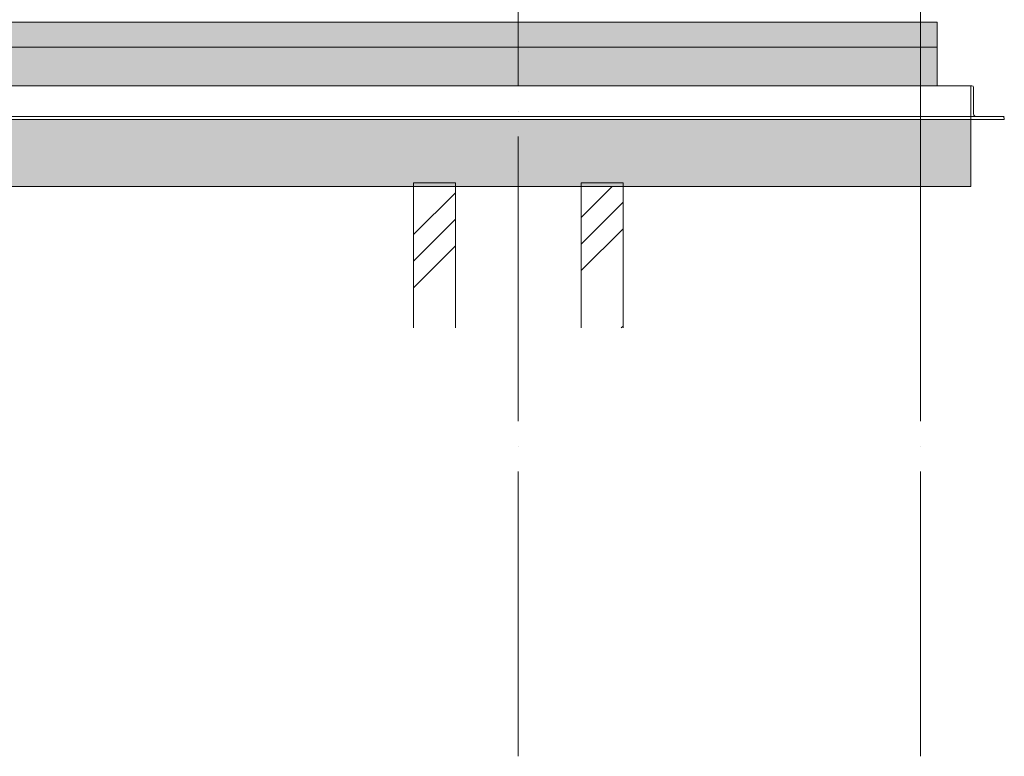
# Model space of a CAD drawing. Header units: millimetres. Extents: x 4534 to 474157, y -4632 to 9900.
# Tile 6 of 114: x 90695 to 96570, y -4583 to -185. Entities that reach past the tile are written whole.
import ezdxf

# ---------------------------------------------------------------- set-up
doc = ezdxf.new("R2010")
doc.units = ezdxf.units.MM
doc.linetypes.add('WSP_hhidden', pattern=[250, 150, -100])
doc.linetypes.add('WSP_stramienlijn', pattern=[2000, 1700, -150, 0, -150])
for name, color, linetype, lineweight in [('00_algemeen - hhidden - 0_13mm', 7, 'WSP_hhidden', 13), ('07_stramien', 4, 'Continuous', 13), ('16_funderingsconstructies', 2, 'Continuous', 18), ('17_paalfunderingen - prefab', 2, 'Continuous', 18), ('23_vloeren', 2, 'Continuous', 18), ('28_hoofddraagconstructies - kolommen en liggers', 1, 'Continuous', 13), ('28_hoofddraagconstructies - kolommen en liggers - staal', 1, 'Continuous', 13)]:
    doc.layers.add(name, color=color, linetype=linetype, lineweight=lineweight)
doc.layers.add('16_funderingsconstructies - voeten en balken', color=2, linetype='Continuous')
pattern_1 = [(45, (12053.6, 0), (-449.013, 449.013), []), (45, (12212.33, 0), (0, 898.026), []), (45, (11894.83, 0), (0, 898.026), [])]

# ---------------------------------------------------------------- blocks, each defined once
blk = doc.blocks.new('28_WSP_SF_staal - HFL v21-0 - Lequ 200x200x16 - S235-1217634-as B')
at = {"layer": '00_algemeen - hhidden - 0_13mm'}
blk.add_line((41500, -764), (51100, -764), dxfattribs=at)
blk = doc.blocks.new('17_WSP_FD_prefab - fundatiepaal v18-0 - 250x250-V21-as B')
at = {"layer": '16_funderingsconstructies', "lineweight": 13}
h = blk.add_hatch(dxfattribs=at)
h.set_pattern_fill('FP_1', color=50, style=0, pattern_type=2)
h.set_pattern_definition(pattern_1)
h.paths.add_polyline_path([(47825, -2025.5), (47825, -1180), (47575, -1180), (47575, -2025.5)])
at = {"layer": '16_funderingsconstructies', "color": 135, "lineweight": 13}
for p, q in [((47825, -1160), (47575, -1160)), ((47575, -1160), (47575, -1180)), ((47825, -1180), (47825, -1160))]:
    blk.add_line(p, q, dxfattribs=at)
at = {"layer": '17_paalfunderingen - prefab', "color": 55}
for p, q in [((47575, -1180), (47575, -2025.5)), ((47825, -2025.5), (47825, -1180))]:
    blk.add_line(p, q, dxfattribs=at)
blk = doc.blocks.new('17_WSP_FD_prefab - fundatiepaal v18-0 - 250x250-V22-as B')
at = {"layer": '16_funderingsconstructies', "lineweight": 13}
h = blk.add_hatch(dxfattribs=at)
h.set_pattern_fill('FP_1', color=50, style=0, pattern_type=2)
h.set_pattern_definition(pattern_1)
h.paths.add_polyline_path([(48825, -2025.5), (48825, -1180), (48575, -1180), (48575, -2025.5)])
at = {"layer": '16_funderingsconstructies', "color": 135, "lineweight": 13}
for p, q in [((48825, -1160), (48575, -1160)), ((48575, -1160), (48575, -1180)), ((48825, -1180), (48825, -1160))]:
    blk.add_line(p, q, dxfattribs=at)
at = {"layer": '17_paalfunderingen - prefab', "color": 55}
for p, q in [((48575, -1180), (48575, -2025.5)), ((48825, -2025.5), (48825, -1180))]:
    blk.add_line(p, q, dxfattribs=at)

msp = doc.modelspace()

# ---------------------------------------------------------------- hatches: boundary and pattern name
at = {"layer": '16_funderingsconstructies - voeten en balken'}
for points in [[(86570.3, -580), (96070.3, -580), (96070.3, -350), (86570.3, -350), (86570.3, -505.7)], [(96070.3, -580), (96170.3, -580), (96170.3, -350), (96070.3, -350), (96070.3, -505.7)], [(96070.3, -1180), (96070.3, -780), (86770.3, -780), (86770.3, -1180), (95393.1, -1180)], [(96370.3, -1180), (96370.3, -780), (96070.3, -780), (96070.3, -1180), (96182.1, -1180)]]:
    msp.add_hatch(color=90, dxfattribs=at).paths.add_polyline_path(points)
at = {"layer": '23_vloeren'}
msp.add_hatch(color=90, dxfattribs=at).paths.add_polyline_path([(96070.3, -350), (96170.3, -350), (96170.3, -200), (86570.3, -200), (86570.3, -350), (95393.1, -350)])

# ---------------------------------------------------------------- linework, layer by layer
at = {"layer": '07_stramien', "linetype": 'WSP_stramienlijn'}
for p, q in [((93670.3, -4583.1), (93670.3, 9000)), ((96070.3, -4583.1), (96070.3, 9000))]:
    msp.add_line(p, q, dxfattribs=at)
at = {"layer": '16_funderingsconstructies - voeten en balken', "color": 55, "lineweight": 18}
for p, q in [((86570.3, -350), (96070.3, -350)), ((96070.3, -350), (96170.3, -350)), ((96170.3, -580), (96170.3, -350)), ((96370.3, -780), (96370.3, -1180)), ((96070.3, -1180), (86770.3, -1180)), ((96370.3, -1180), (96070.3, -1180))]:
    msp.add_line(p, q, dxfattribs=at)
at = {"layer": '23_vloeren', "color": 55}
for p, q in [((86570.3, -200), (96170.3, -200)), ((96170.3, -200), (96170.3, -350)), ((96170.3, -350), (86470.3, -350))]:
    msp.add_line(p, q, dxfattribs=at)
at = {"layer": '28_hoofddraagconstructies - kolommen en liggers', "color": 135}
for p, q in [((96070.3, -350), (96070.3, -1180)), ((96370.3, -580), (96370.3, -780))]:
    msp.add_line(p, q, dxfattribs=at)
at = {"layer": '28_hoofddraagconstructies - kolommen en liggers', "linetype": 'WSP_hhidden'}
msp.add_line((96370.3, -780), (96370.3, -580), dxfattribs=at)
at = {"layer": '28_hoofddraagconstructies - kolommen en liggers - staal'}
for p, q in [((96377.3, -580), (86777.3, -580)), ((96386.3, -746), (96386.3, -589)), ((96386.3, -589), (96386.3, -746)), ((96561.3, -764), (86961.3, -764)), ((96570.3, -780), (86970.3, -780)), ((96570.3, -780), (96570.3, -773)), ((96570.3, -773), (96570.3, -780))]:
    msp.add_line(p, q, dxfattribs=at)
at = {"layer": '28_hoofddraagconstructies - kolommen en liggers - staal', "flags": 128}
for points in [[(96386.3, -589), (96383.7, -582.6), (96377.3, -580)], [(96377.3, -580), (96383.7, -582.6), (96386.3, -589)], [(96404.1, -764), (96395.3, -761.6), (96388.7, -755), (96386.3, -746)], [(96386.3, -746), (96388.7, -755), (96395.3, -761.6), (96404.1, -764)], [(96561.4, -764), (96567.7, -766.6), (96570.3, -773)], [(96570.3, -773), (96567.7, -766.6), (96561.5, -764)]]:
    msp.add_lwpolyline(points, dxfattribs=at)

# ---------------------------------------------------------------- block references
at = {"layer": '00_algemeen - hhidden - 0_13mm'}
msp.add_blockref('28_WSP_SF_staal - HFL v21-0 - Lequ 200x200x16 - S235-1217634-as B', (45470.3, 0), dxfattribs=at)
at = {"layer": '16_funderingsconstructies', "color": 135, "lineweight": 13}
for name in ['17_WSP_FD_prefab - fundatiepaal v18-0 - 250x250-V21-as B', '17_WSP_FD_prefab - fundatiepaal v18-0 - 250x250-V22-as B']:
    msp.add_blockref(name, (45470.3, 0), dxfattribs=at)

doc.saveas('drawing.dxf')
